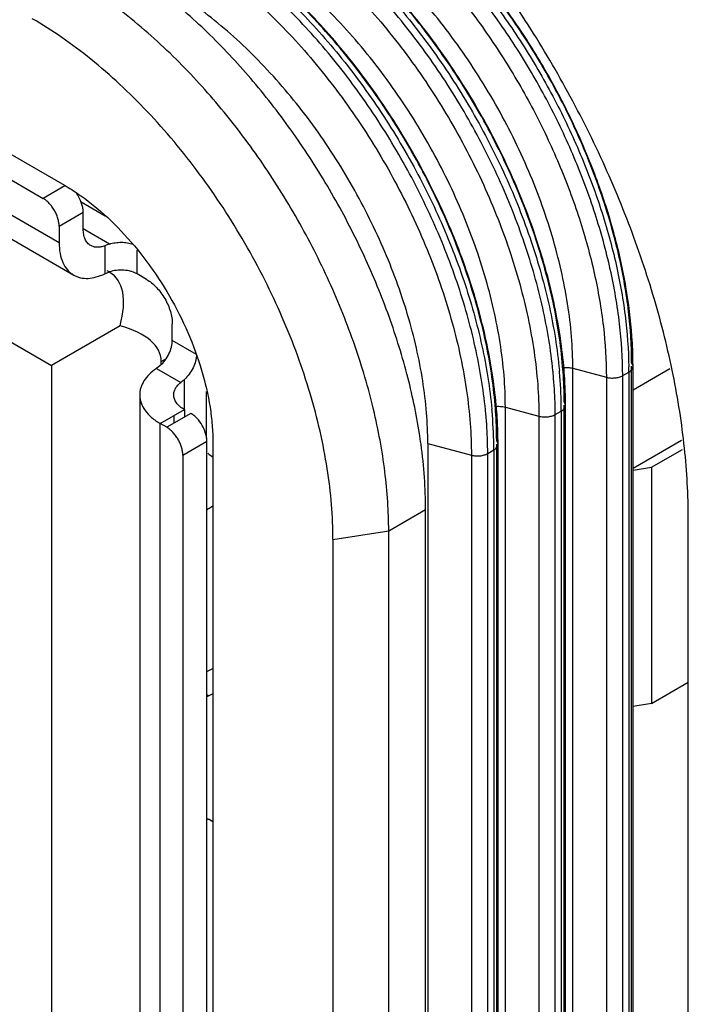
# Model space of a CAD drawing. Header units: inches. Extents: x 0 to 34, y 0 to 22.
# Tile 100 of 126: x 22.496 to 22.728, y 13.721 to 14.062. Entities that reach past the tile are written whole.
import ezdxf

# ---------------------------------------------------------------- set-up
doc = ezdxf.new("R2010")
doc.units = ezdxf.units.IN
doc.header["$LTSCALE"] = 1.87
doc.header["$MEASUREMENT"] = 0
doc.layers.get('0').update_dxf_attribs({"linetype": 'CONTINUOUS'})

msp = doc.modelspace()

# ---------------------------------------------------------------- linework, layer by layer
at = {"color": 6, "linetype": 'CONTINUOUS'}
for p, q in [((22.3862960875, 14.0770093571), (22.5115709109, 14.0046772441)), ((22.4075928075, 14.0558739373), (22.5041936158, 14.0000978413)), ((22.5097613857, 13.984668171), (22.4020250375, 14.0468737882)), ((22.4070798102, 14.0357006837), (22.5148161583, 13.9734950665)), ((22.5117094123, 14.004437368), (22.5041936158, 14.0000978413)), ((22.5257573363, 13.9938975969), (22.5173566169, 13.998748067)), ((22.5097613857, 13.9904541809), (22.5181130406, 13.9952763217)), ((22.5097613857, 13.9904541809), (22.5097613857, 13.984668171)), ((22.5271982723, 13.9842456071), (22.5181134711, 13.9894910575)), ((22.52562953, 13.9836703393), (22.52562953, 13.9739655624)), ((22.5367650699, 13.9739006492), (22.5367650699, 13.9821798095)), ((22.52562953, 13.9739655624), (22.5271982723, 13.9746022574)), ((22.5262974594, 13.9751223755), (22.5271982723, 13.9746022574)), ((22.5401057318, 13.9719717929), (22.5367650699, 13.9739006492)), ((22.4803913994, 13.9575896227), (22.507116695, 13.9421587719)), ((22.5308882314, 13.9558831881), (22.507116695, 13.9421587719)), ((22.5490141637, 13.9507559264), (22.5490141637, 13.9565419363)), ((22.5573658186, 13.9459337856), (22.5490141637, 13.9507559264)), ((22.507116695, 13.9421587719), (22.507116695, 13.6207137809)), ((22.5448383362, 13.9421201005), (22.543502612, 13.9410798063)), ((22.5451452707, 13.9435419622), (22.5469448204, 13.9445809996)), ((22.5451452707, 13.9424786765), (22.5451452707, 13.9435419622)), ((22.7087567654, 13.9418963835), (22.7082883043, 13.9431164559)), ((22.7082883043, 13.5429174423), (22.7082883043, 13.9418963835)), ((22.7087567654, 13.5416973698), (22.7087567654, 13.9418963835)), ((22.5434974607, 13.9410827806), (22.5519074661, 13.9362269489)), ((22.6878925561, 13.5409885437), (22.6878925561, 13.9411875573)), ((22.6878925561, 13.9411875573), (22.6995238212, 13.9380559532)), ((22.7051724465, 13.938631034), (22.7072922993, 13.9398550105)), ((22.7051724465, 13.5384320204), (22.7051724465, 13.938631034)), ((22.7072922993, 13.9398550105), (22.7072922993, 13.5396559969)), ((22.7087567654, 13.9336878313), (22.721571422, 13.9410868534)), ((22.5531899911, 13.9268065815), (22.5531899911, 13.9372979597)), ((22.6995238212, 13.9380559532), (22.6995238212, 13.5378569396)), ((22.5376889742, 13.9319501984), (22.5376889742, 13.5751462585)), ((22.5608287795, 13.916873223), (22.5608287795, 13.9331566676)), ((22.6853543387, 13.9283841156), (22.6848858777, 13.9296041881)), ((22.6848858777, 13.5294051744), (22.6848858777, 13.9283841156)), ((22.6853543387, 13.528185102), (22.6853543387, 13.9283841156)), ((22.5494999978, 13.9246760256), (22.5494999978, 13.9221042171)), ((22.6644901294, 13.5274762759), (22.6644901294, 13.9276752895)), ((22.6644901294, 13.9276752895), (22.6761213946, 13.9245436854)), ((22.6817700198, 13.9251187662), (22.6838898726, 13.9263427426)), ((22.6817700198, 13.5249197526), (22.6817700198, 13.9251187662)), ((22.6838898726, 13.9263427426), (22.6838898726, 13.526143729)), ((22.5448383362, 13.5651805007), (22.5448383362, 13.9219844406)), ((22.6761213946, 13.9245436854), (22.6761213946, 13.5243446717)), ((22.5526332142, 13.911054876), (22.560984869, 13.9158770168)), ((22.5630727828, 13.9154733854), (22.5630727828, 13.5345610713)), ((22.6375973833, 13.915102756), (22.6375973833, 13.5149037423)), ((22.6375973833, 13.915102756), (22.6527189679, 13.9110314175)), ((22.6619519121, 13.9148718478), (22.661483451, 13.9160919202)), ((22.661483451, 13.5158929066), (22.661483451, 13.9148718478)), ((22.6619519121, 13.5146728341), (22.6619519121, 13.9148718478)), ((22.7256238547, 13.9161038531), (22.7087567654, 13.9063650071)), ((22.5526332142, 13.911054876), (22.5526332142, 13.5671087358)), ((22.6527189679, 13.9110314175), (22.6527189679, 13.5108324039)), ((22.6583675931, 13.9116064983), (22.660487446, 13.9128304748)), ((22.6583675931, 13.5114074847), (22.6583675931, 13.9116064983)), ((22.660487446, 13.9128304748), (22.660487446, 13.5126314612)), ((22.7151621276, 13.9068486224), (22.7258856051, 13.9130402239)), ((22.7087567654, 13.9058576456), (22.7151621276, 13.9068486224)), ((22.7151621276, 13.9068486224), (22.7151621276, 13.8248801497)), ((22.5616492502, 13.8925035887), (22.5630727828, 13.8934693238)), ((22.6240382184, 13.884772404), (22.6368457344, 13.8921673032)), ((22.6047197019, 13.8817836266), (22.6240382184, 13.884772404)), ((22.6240382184, 13.5231467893), (22.6240382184, 13.884772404)), ((22.6047197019, 13.8817836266), (22.6047197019, 13.5201580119)), ((22.560984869, 13.8359997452), (22.5630727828, 13.8369943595)), ((22.7151621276, 13.8248801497), (22.7279295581, 13.832251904)), ((22.5616492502, 13.8275156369), (22.5609668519, 13.8272406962)), ((22.5616492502, 13.8275156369), (22.560984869, 13.8278992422)), ((22.5630727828, 13.8281937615), (22.5616492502, 13.8275156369)), ((22.7151621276, 13.8248801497), (22.7087567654, 13.8238891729))]:
    msp.add_line(p, q, dxfattribs=at)
at = {"color": 7, "linetype": 'CONTINUOUS'}
for p, q in [((22.5181130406, 13.9894903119), (22.5181130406, 13.9952763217)), ((22.5448383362, 13.9219844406), (22.5531899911, 13.9268065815)), ((22.5554170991, 13.9255206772), (22.5470654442, 13.9206985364)), ((22.5531899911, 13.9268065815), (22.5531899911, 13.924234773)), ((22.5470654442, 13.9206985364), (22.5448383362, 13.9219844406)), ((22.560984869, 13.5719308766), (22.560984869, 13.9158770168)), ((22.5612848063, 13.9116732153), (22.5617921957, 13.9112133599)), ((22.5617921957, 13.9112133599), (22.5630727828, 13.910473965)), ((22.6368457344, 13.5305416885), (22.6368457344, 13.8921673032)), ((22.7279295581, 13.5298700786), (22.7279295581, 13.8891170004)), ((22.5630727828, 13.7838636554), (22.5617921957, 13.7846030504))]:
    msp.add_line(p, q, dxfattribs=at)
for centre, radius, start, end in [((22.504757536, 13.993995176), 0.0135382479, 29.9976643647, 34.8899652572), ((22.4477885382, 13.8891984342), 0.1891982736, 7.775986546, 8.905415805), ((22.5676910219, 13.8838660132), 0.0105409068, 124.9718431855, 129.6284329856)]:
    msp.add_arc(centre, radius, start, end, dxfattribs=at)
at = {"color": 6, "linetype": 'CONTINUOUS'}
for centre, radius, start, end in [((22.5384261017, 13.9512009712), 0.0349000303, 108.7666137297, 111.5100010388), ((22.5599479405, 13.9417868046), 0.1488094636, 0.5037957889, 4.0011326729), ((22.5657672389, 13.9398492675), 0.1415250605, 0.0023250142, 0.7429799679), ((22.5678514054, 13.9418947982), 0.14090536, 0.0006445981, 0.4881422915), ((22.515414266, 13.9238058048), 0.1663983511, 5.4791556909, 5.6726669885), ((22.5179524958, 13.9240437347), 0.1638490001, 4.7372580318, 5.4810847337), ((22.5192931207, 13.9251958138), 0.1646315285, 5.1112707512, 5.3062085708), ((22.5284426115, 13.9259499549), 0.1554512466, 0.8190845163, 5.1348552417), ((22.5288299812, 13.9288848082), 0.1560733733, 4.0682834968, 4.2718207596), ((22.5404456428, 13.9295448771), 0.144440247, 0.0235271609, 4.1340009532), ((22.5279343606, 13.9278061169), 0.1574324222, 3.1781195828, 4.6452711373), ((22.5307039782, 13.9629213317), 0.0340907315, 308.4602999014, 311.2688514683), ((22.5380942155, 13.9283048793), 0.147260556, 0.4972888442, 3.2035143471), ((22.5423648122, 13.9263369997), 0.1415250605, 0.0023250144, 0.7429799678), ((22.5444489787, 13.9283825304), 0.14090536, 0.0006445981, 0.4881422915), ((22.4920118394, 13.9102935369), 0.166398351, 5.4791556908, 5.6726669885), ((22.4945500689, 13.9105314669), 0.1638490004, 4.7372580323, 5.4810847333), ((22.4958906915, 13.9116835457), 0.1646315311, 5.1112707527, 5.3062085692), ((22.5050401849, 13.912437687), 0.1554512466, 0.8190845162, 5.1348552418), ((22.5054275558, 13.9153725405), 0.156073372, 4.0682834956, 4.27182076), ((22.5170432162, 13.9160326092), 0.144440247, 0.0235271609, 4.1340009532), ((22.5045319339, 13.914293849), 0.1574324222, 3.1781195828, 4.6452711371), ((22.5146917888, 13.9147926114), 0.147260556, 0.4972888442, 3.2035143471), ((22.5189623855, 13.9128247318), 0.1415250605, 0.0023250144, 0.7429799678), ((22.5210465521, 13.9148702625), 0.14090536, 0.0006445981, 0.4881422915)]:
    msp.add_arc(centre, radius, start, end, dxfattribs=at)
for major_axis, ratio, start_param, end_param in [((0.032134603, 0.0374890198), 0.4107608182, -0.7086719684, 0.076726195), ((0.0485333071, 0.0090858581), 0.4107397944, -0.0767430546, 0.7086551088)]:
    msp.add_ellipse((22.4964686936, 13.9360111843), major_axis=major_axis, ratio=ratio, start_param=start_param, end_param=end_param, dxfattribs=at)
for points, knots in [([(22.6848496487, 13.9405560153), (22.6842430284, 13.9480345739), (22.6819277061, 13.9633385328), (22.6756608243, 13.9861996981), (22.6666816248, 14.0090897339), (22.6552416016, 14.0313703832), (22.6416657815, 14.0524180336), (22.6263317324, 14.0716394), (22.6096664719, 14.0884975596), (22.5975702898, 14.098154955), (22.5913968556, 14.102419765)], [0, 0, 0, 0, 0.1170634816, 0.2407257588, 0.3691362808, 0.4999961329, 0.6308564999, 0.7592685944, 0.8829333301, 1, 1, 1, 1]), ([(22.6878925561, 13.9411875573), (22.6878925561, 13.9448387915), (22.6875668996, 13.9523111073), (22.6861925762, 13.9636729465), (22.6839278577, 13.9753413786), (22.6807989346, 13.9872018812), (22.6768332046, 13.9991425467), (22.6720716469, 14.0110514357), (22.6665560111, 14.0228126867), (22.6603426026, 14.0343152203), (22.6534877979, 14.0454474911), (22.6460600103, 14.0561049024), (22.6381272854, 14.0661831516), (22.6297690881, 14.07558815), (22.6210618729, 14.0842284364), (22.6120888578, 14.0920243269), (22.602936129, 14.0988958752), (22.5966275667, 14.1029143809), (22.5934654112, 14.1047401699)], [0, 0, 0, 0, 0.0558101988, 0.114176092, 0.1747867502, 0.237348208, 0.3015415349, 0.3669863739, 0.433277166, 0.4999939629, 0.5667109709, 0.6330023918, 0.6984482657, 0.7626430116, 0.8252062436, 0.8858189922, 0.9441872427, 1, 1, 1, 1]), ([(22.6809977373, 13.9402534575), (22.6802701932, 13.9475779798), (22.6777803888, 13.9625484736), (22.6714271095, 13.9848998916), (22.6625119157, 14.0072785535), (22.6512719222, 14.0290786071), (22.6380122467, 14.0497127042), (22.6230889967, 14.0686229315), (22.6069083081, 14.0853010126), (22.5951880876, 14.0949427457), (22.5892084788, 14.0992352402)], [0, 0, 0, 0, 0.11717049, 0.2408911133, 0.3692537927, 0.4999957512, 0.6307382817, 0.7591026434, 0.8828259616, 1, 1, 1, 1]), ([(22.5904640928, 14.1010754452), (22.5965287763, 14.0967803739), (22.6084204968, 14.087098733), (22.6248322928, 14.0702919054), (22.6399661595, 14.0511861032), (22.6534002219, 14.0303073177), (22.6647649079, 14.0082338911), (22.6737441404, 13.9855750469), (22.6800933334, 13.9629591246), (22.6825319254, 13.9478201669), (22.6832191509, 13.9404206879)], [0, 0, 0, 0, 0.1169849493, 0.240673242, 0.3691188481, 0.5000043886, 0.6308893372, 0.7593332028, 0.8830187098, 1, 1, 1, 1]), ([(22.6844697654, 13.9405104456), (22.6839143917, 13.9479457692), (22.6816802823, 13.9632031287), (22.6754935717, 13.986034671), (22.6665445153, 14.0089547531), (22.6550934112, 14.0312847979), (22.6414803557, 14.0523667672), (22.6261051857, 14.0715771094), (22.609425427, 14.0883511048), (22.5973289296, 14.0979149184), (22.5911672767, 14.1021137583)], [0, 0, 0, 0, 0.1164419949, 0.240027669, 0.3687025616, 0.4999952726, 0.631288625, 0.7599654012, 0.8835540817, 1, 1, 1, 1]), ([(22.5859802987, 14.0945427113), (22.592357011, 14.0899377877), (22.6048164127, 14.0795088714), (22.6218376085, 14.0613656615), (22.6373095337, 14.0407565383), (22.6507337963, 14.0183391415), (22.6599219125, 13.9986143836), (22.6658725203, 13.9825359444), (22.6695561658, 13.9705636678), (22.6724567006, 13.9586992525), (22.6745520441, 13.9470370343), (22.6758218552, 13.9356754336), (22.6761213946, 13.9282015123), (22.6761213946, 13.9245436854)], [0, 0, 0, 0, 0.1187775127, 0.2445398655, 0.3749241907, 0.5071764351, 0.6384398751, 0.7028426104, 0.7659595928, 0.8274883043, 0.8871722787, 0.9447636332, 1, 1, 1, 1]), ([(22.6610673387, 13.9269981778), (22.660511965, 13.9344335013), (22.6582778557, 13.9496908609), (22.6520911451, 13.9725224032), (22.6431420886, 13.9954424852), (22.6316909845, 14.01777253), (22.618077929, 14.0388544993), (22.602702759, 14.0580648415), (22.5860230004, 14.0748388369), (22.5739265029, 14.0844026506), (22.5677648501, 14.0886014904)], [0, 0, 0, 0, 0.1164419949, 0.240027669, 0.3687025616, 0.4999952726, 0.631288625, 0.7599654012, 0.8835540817, 1, 1, 1, 1]), ([(22.6614472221, 13.9270437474), (22.6608406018, 13.9345223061), (22.6585252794, 13.949826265), (22.6522583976, 13.9726874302), (22.6432791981, 13.9955774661), (22.6318391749, 14.0178581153), (22.6182633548, 14.0389057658), (22.6029293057, 14.0581271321), (22.5862640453, 14.0749852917), (22.5741678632, 14.0846426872), (22.5679944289, 14.0889074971)], [0, 0, 0, 0, 0.1170634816, 0.2407257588, 0.3691362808, 0.4999961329, 0.6308564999, 0.7592685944, 0.8829333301, 1, 1, 1, 1]), ([(22.6644901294, 13.9276752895), (22.6644901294, 13.9313265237), (22.6641644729, 13.9387988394), (22.6627901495, 13.9501606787), (22.6605254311, 13.9618291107), (22.657396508, 13.9736896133), (22.6534307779, 13.9856302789), (22.6486692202, 13.9975391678), (22.6431535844, 14.0093004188), (22.6369401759, 14.0208029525), (22.6300853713, 14.0319352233), (22.6226575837, 14.0425926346), (22.6147248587, 14.0526708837), (22.6063666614, 14.0620758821), (22.5976594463, 14.0707161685), (22.5886864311, 14.078512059), (22.5795337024, 14.0853836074), (22.5732251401, 14.089402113), (22.5700629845, 14.091227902)], [0, 0, 0, 0, 0.0558101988, 0.114176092, 0.1747867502, 0.237348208, 0.3015415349, 0.3669863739, 0.433277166, 0.4999939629, 0.5667109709, 0.6330023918, 0.6984482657, 0.7626430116, 0.8252062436, 0.8858189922, 0.9441872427, 1, 1, 1, 1]), ([(22.6575953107, 13.9267411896), (22.6568677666, 13.9340657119), (22.6543779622, 13.9490362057), (22.6480246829, 13.9713876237), (22.6391094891, 13.9937662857), (22.6278694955, 14.0155663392), (22.6146098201, 14.0362004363), (22.5996865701, 14.0551106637), (22.5835058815, 14.0717887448), (22.5717856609, 14.0814304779), (22.5658060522, 14.0857229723)], [0, 0, 0, 0, 0.11717049, 0.2408911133, 0.3692537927, 0.4999957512, 0.6307382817, 0.7591026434, 0.8828259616, 1, 1, 1, 1]), ([(22.5670616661, 14.0875631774), (22.5731263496, 14.083268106), (22.5850180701, 14.0735864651), (22.6014298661, 14.0567796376), (22.6165637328, 14.0376738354), (22.6299977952, 14.0167950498), (22.6413624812, 13.9947216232), (22.6503417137, 13.972062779), (22.6566909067, 13.9494468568), (22.6591294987, 13.9343078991), (22.6598167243, 13.92690842)], [0, 0, 0, 0, 0.1169849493, 0.240673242, 0.3691188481, 0.5000043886, 0.6308893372, 0.7593332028, 0.8830187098, 1, 1, 1, 1]), ([(22.6451705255, 14.0866030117), (22.6497719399, 14.08155774), (22.6586166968, 14.0709367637), (22.6705652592, 14.0538519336), (22.681159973, 14.0357142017), (22.6901898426, 14.0168833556), (22.6974749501, 13.9977312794), (22.7028749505, 13.9786336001), (22.7062788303, 13.9599691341), (22.7072029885, 13.9476599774), (22.7072804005, 13.9416844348)], [0, 0, 0, 0, 0.1273853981, 0.2574603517, 0.3885136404, 0.5188039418, 0.6466126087, 0.7703100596, 0.888516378, 1, 1, 1, 1]), ([(22.7082883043, 13.9431164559), (22.7082883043, 13.94905477), (22.7074962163, 13.9613135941), (22.7042378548, 13.9799298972), (22.6989331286, 13.9990125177), (22.6916969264, 14.0181647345), (22.6826750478, 14.0369944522), (22.6720551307, 14.0551130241), (22.6600581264, 14.0721446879), (22.6511659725, 14.0827058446), (22.6465391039, 14.0877110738)], [0, 0, 0, 0, 0.1109797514, 0.2289546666, 0.352632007, 0.48058019, 0.6110972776, 0.7423833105, 0.8726141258, 1, 1, 1, 1]), ([(22.7083947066, 13.9521701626), (22.7079959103, 13.9579383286), (22.7065342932, 13.9697126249), (22.702591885, 13.9874282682), (22.6969196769, 14.0053685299), (22.6896200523, 14.02323099), (22.6808175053, 14.0407098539), (22.67066574, 14.0575039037), (22.6593416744, 14.0733219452), (22.6510227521, 14.083171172), (22.64670656, 14.087859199)], [0, 0, 0, 0, 0.1143773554, 0.2342290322, 0.3585602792, 0.4861363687, 0.6155440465, 0.7453077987, 0.8739427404, 1, 1, 1, 1]), ([(22.7051724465, 13.938631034), (22.7051724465, 13.9446302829), (22.7043819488, 13.9570112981), (22.7011269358, 13.9758154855), (22.6958251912, 13.9950949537), (22.6885889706, 14.0144578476), (22.6795608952, 14.0335170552), (22.6689243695, 14.0518881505), (22.65689572, 14.0691990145), (22.6479752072, 14.0799600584), (22.6433308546, 14.0850712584)], [0, 0, 0, 0, 0.1109430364, 0.2288147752, 0.352352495, 0.4801671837, 0.6106023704, 0.741902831, 0.8722865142, 1, 1, 1, 1]), ([(22.562577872, 14.0810304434), (22.5689545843, 14.0764255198), (22.581413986, 14.0659966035), (22.5984351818, 14.0478533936), (22.613907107, 14.0272442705), (22.6273313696, 14.0048268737), (22.6365194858, 13.9851021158), (22.6424700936, 13.9690236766), (22.6461537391, 13.9570514), (22.6490542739, 13.9451869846), (22.6511496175, 13.9335247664), (22.6524194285, 13.9221631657), (22.6527189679, 13.9146892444), (22.6527189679, 13.9110314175)], [0, 0, 0, 0, 0.1187775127, 0.2445398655, 0.3749241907, 0.5071764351, 0.6384398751, 0.7028426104, 0.7659595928, 0.8274883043, 0.8871722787, 0.9447636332, 1, 1, 1, 1]), ([(22.638935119, 14.0813852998), (22.6434844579, 14.0763863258), (22.6522229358, 14.0658595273), (22.6640066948, 14.0489217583), (22.6744276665, 14.0309427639), (22.683273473, 14.0122874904), (22.69036403, 13.9933329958), (22.6955593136, 13.9744590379), (22.6987490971, 13.9560500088), (22.6995238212, 13.943929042), (22.6995238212, 13.9380559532)], [0, 0, 0, 0, 0.1276845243, 0.2580547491, 0.3893540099, 0.5197965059, 0.6476230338, 0.7711730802, 0.8890538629, 1, 1, 1, 1]), ([(22.549283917, 14.0493686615), (22.5435777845, 14.054956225), (22.5346977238, 14.0627698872), (22.522180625, 14.0718419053), (22.5158520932, 14.0758157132), (22.5126828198, 14.0776456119)], [0, 0, 0, 0, 0.5168635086, 0.7631535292, 1, 1, 1, 1]), ([(22.6375973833, 13.915102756), (22.6375973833, 13.91865411), (22.6372799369, 13.9259234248), (22.6359430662, 13.9369777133), (22.6337402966, 13.948331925), (22.6296326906, 13.9638966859), (22.6224681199, 13.9833665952), (22.6111011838, 14.0058840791), (22.5972838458, 14.0269870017), (22.5840045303, 14.0429269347), (22.5725786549, 14.0542669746), (22.563846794, 14.0618520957), (22.5549416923, 14.068537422), (22.5488048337, 14.0724473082), (22.5457291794, 14.0742231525)], [0, 0, 0, 0, 0.0558082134, 0.114194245, 0.174833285, 0.2374117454, 0.3670115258, 0.4999939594, 0.6329772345, 0.762579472, 0.825159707, 0.8858008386, 0.9441892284, 1, 1, 1, 1]), ([(22.6047197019, 13.8817836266), (22.6047197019, 13.8858160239), (22.604360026, 13.8940684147), (22.6028422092, 13.9066163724), (22.6003410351, 13.9195029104), (22.5968854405, 13.9326015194), (22.5925057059, 13.9457886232), (22.5872470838, 13.9589406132), (22.5811556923, 13.9719295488), (22.5742936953, 13.9846327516), (22.5667233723, 13.9969270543), (22.5585202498, 14.0086969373), (22.5497594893, 14.019827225), (22.5405288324, 14.0302140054), (22.5309127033, 14.0397562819), (22.5210029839, 14.0483660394), (22.5108947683, 14.0559549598), (22.5039276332, 14.0603929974), (22.5004353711, 14.0624093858)], [0, 0, 0, 0, 0.0558104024, 0.1141767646, 0.1747877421, 0.2373492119, 0.3015423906, 0.3669870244, 0.4332775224, 0.4999939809, 0.5667106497, 0.6330017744, 0.6984474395, 0.7626420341, 0.825205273, 0.8858183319, 0.9441870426, 1, 1, 1, 1]), ([(22.6240382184, 13.884772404), (22.6240382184, 13.8881432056), (22.62380347, 13.8950117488), (22.6224444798, 13.9091384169), (22.619055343, 13.9273633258), (22.6125560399, 13.9494016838), (22.6037174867, 13.9714317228), (22.592743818, 13.9929365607), (22.5798927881, 14.0134136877), (22.5654674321, 14.0323794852), (22.5548095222, 14.0439578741), (22.549283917, 14.0493686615)], [0, 0, 0, 0, 0.0546453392, 0.1113195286, 0.2299566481, 0.3544907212, 0.483232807, 0.6142122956, 0.7453666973, 0.8746273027, 1, 1, 1, 1]), ([(22.5115709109, 14.0046772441), (22.5132951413, 14.003681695), (22.5167356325, 14.0014897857), (22.5235119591, 13.9964019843), (22.5316441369, 13.9887932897), (22.5404720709, 13.978197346), (22.5482189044, 13.9663659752), (22.5545917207, 13.9537414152), (22.5593539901, 13.9407984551), (22.5618770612, 13.9299517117), (22.5628948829, 13.9215396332), (22.5630727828, 13.917464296), (22.5630727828, 13.9154733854)], [0, 0, 0, 0, 0.0558184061, 0.1142147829, 0.2373846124, 0.3670045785, 0.5000060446, 0.6330066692, 0.7626241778, 0.8857901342, 0.9441841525, 1, 1, 1, 1]), ([(22.5097613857, 13.9904541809), (22.5097613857, 13.9908935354), (22.509679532, 13.9918092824), (22.5093599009, 13.9931916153), (22.5088440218, 13.994591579), (22.5081555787, 13.9959560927), (22.5073180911, 13.9972345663), (22.5063636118, 13.9983813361), (22.5053262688, 13.9993493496), (22.5045741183, 13.9998781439), (22.5041936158, 14.0000978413)], [0, 0, 0, 0, 0.113958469, 0.2373419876, 0.3670582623, 0.4999939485, 0.6329304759, 0.7626492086, 0.8860366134, 1, 1, 1, 1]), ([(22.5207221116, 13.9837238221), (22.5203067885, 13.9839634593), (22.5195296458, 13.9846170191), (22.5187007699, 13.9859704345), (22.5182111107, 13.9876390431), (22.5181130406, 13.9888527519), (22.5181130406, 13.9894903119)], [0, 0, 0, 0, 0.2176490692, 0.4508434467, 0.7106055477, 1, 1, 1, 1]), ([(22.5097613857, 13.984668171), (22.5097613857, 13.9834320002), (22.5099502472, 13.9810799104), (22.5108992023, 13.9778496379), (22.5122663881, 13.9756202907), (22.5136472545, 13.9742639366), (22.5144165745, 13.9737271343), (22.514816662, 13.973495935)], [0, 0, 0, 0, 0.289379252, 0.5486946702, 0.7816462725, 0.8918288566, 1, 1, 1, 1]), ([(22.52562953, 13.9836703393), (22.5251902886, 13.9834969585), (22.5243195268, 13.9832291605), (22.5230111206, 13.9830854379), (22.5217905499, 13.9832335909), (22.5210536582, 13.983532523), (22.5207221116, 13.9837238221)], [0, 0, 0, 0, 0.2794735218, 0.536063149, 0.7734623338, 1, 1, 1, 1]), ([(22.5271982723, 13.9842456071), (22.5278422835, 13.9844648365), (22.5292095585, 13.9847834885), (22.5313196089, 13.9849312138), (22.5334235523, 13.9847487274), (22.5347763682, 13.9844004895), (22.5354116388, 13.9841681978)], [0, 0, 0, 0, 0.2443927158, 0.5013061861, 0.7570063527, 1, 1, 1, 1]), ([(22.514816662, 13.973495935), (22.5151754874, 13.97328858), (22.5159318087, 13.97292543), (22.5175785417, 13.9724233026), (22.5198710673, 13.9722501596), (22.5227632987, 13.9727573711), (22.5246693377, 13.9735008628), (22.52562953, 13.9739655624)], [0, 0, 0, 0, 0.1105400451, 0.2227389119, 0.4577305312, 0.7154726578, 1, 1, 1, 1]), ([(22.5367650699, 13.9739006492), (22.5364483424, 13.9740835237), (22.5357621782, 13.9744135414), (22.5342492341, 13.9749303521), (22.5321703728, 13.9752782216), (22.5296377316, 13.9752210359), (22.5279768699, 13.9748673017), (22.5271982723, 13.9746022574)], [0, 0, 0, 0, 0.1115147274, 0.2313357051, 0.4866663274, 0.7492204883, 1, 1, 1, 1]), ([(22.5401057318, 13.9719717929), (22.5407145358, 13.9716202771), (22.5419179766, 13.9707742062), (22.5435777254, 13.9692253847), (22.5451048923, 13.967390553), (22.5464448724, 13.9653449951), (22.5475463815, 13.9631617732), (22.5483717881, 13.9609218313), (22.5488831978, 13.9587100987), (22.5490141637, 13.9572449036), (22.5490141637, 13.9565419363)], [0, 0, 0, 0, 0.1139633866, 0.2373507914, 0.3670695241, 0.5000060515, 0.6329417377, 0.7626580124, 0.886041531, 1, 1, 1, 1]), ([(22.5448383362, 13.9421201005), (22.5454571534, 13.9426618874), (22.5465939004, 13.9439233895), (22.5479097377, 13.9460881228), (22.5486479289, 13.9480623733), (22.5489568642, 13.9496309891), (22.5490141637, 13.9503902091), (22.5490141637, 13.9507559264)], [0, 0, 0, 0, 0.2507826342, 0.5133384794, 0.768669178, 0.888488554, 1, 1, 1, 1]), ([(22.5573658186, 13.9459337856), (22.5573658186, 13.9455680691), (22.5573085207, 13.944808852), (22.5569995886, 13.9432402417), (22.5562613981, 13.9412659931), (22.554945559, 13.9391012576), (22.5538088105, 13.9378397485), (22.5531899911, 13.9372979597)], [0, 0, 0, 0, 0.1115111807, 0.2313299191, 0.4866596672, 0.7492164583, 1, 1, 1, 1]), ([(22.7072922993, 13.9398550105), (22.7075112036, 13.9399814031), (22.7079085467, 13.9402563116), (22.7083851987, 13.9407553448), (22.7086867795, 13.9413088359), (22.7087571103, 13.9417059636), (22.7087568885, 13.9418963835)], [0, 0, 0, 0, 0.2890499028, 0.5489757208, 0.7822516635, 1, 1, 1, 1]), ([(22.5434974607, 13.9410827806), (22.5426153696, 13.9404838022), (22.5410205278, 13.9392031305), (22.5391395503, 13.9369496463), (22.5381426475, 13.934878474), (22.5377533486, 13.9332012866), (22.5376896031, 13.9323646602), (22.5376897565, 13.9319502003)], [0, 0, 0, 0, 0.2844442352, 0.5421517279, 0.7772088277, 0.8894328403, 1, 1, 1, 1]), ([(22.6842769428, 13.9413965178), (22.6848845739, 13.9414812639), (22.6861050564, 13.9415272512), (22.6873136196, 13.9413434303), (22.6878925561, 13.9411875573)], [0, 0, 0, 0, 0.5057537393, 1, 1, 1, 1]), ([(22.6995238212, 13.9380559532), (22.7000002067, 13.9379276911), (22.7009945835, 13.9377664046), (22.7024918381, 13.937783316), (22.7039141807, 13.9380543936), (22.7047880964, 13.9384091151), (22.7051724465, 13.938631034)], [0, 0, 0, 0, 0.255094, 0.5174042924, 0.7705181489, 1, 1, 1, 1]), ([(22.5495003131, 13.9319501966), (22.5495004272, 13.9323329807), (22.5496099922, 13.9331206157), (22.5500919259, 13.9342517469), (22.5508705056, 13.9353130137), (22.5515377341, 13.9359332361), (22.5519074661, 13.9362269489)], [0, 0, 0, 0, 0.2265460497, 0.4639495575, 0.7205366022, 1, 1, 1, 1]), ([(22.6817700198, 13.9251187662), (22.6817700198, 13.9261386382), (22.681724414, 13.9302951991), (22.6815007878, 13.9344494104), (22.6812417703, 13.9375754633)], [0, 0, 0, 0, 0.2453598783, 1, 1, 1, 1]), ([(22.5376897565, 13.9319502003), (22.5376899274, 13.9314880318), (22.5377702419, 13.9305531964), (22.538254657, 13.9286788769), (22.5395017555, 13.9263798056), (22.5418249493, 13.9239424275), (22.5437676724, 13.9226026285), (22.5448383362, 13.9219844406)], [0, 0, 0, 0, 0.1081756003, 0.2183664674, 0.4513201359, 0.7106267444, 1, 1, 1, 1]), ([(22.5531899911, 13.9268065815), (22.5526377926, 13.927125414), (22.5516356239, 13.9278173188), (22.550435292, 13.9290758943), (22.5496775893, 13.9304706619), (22.5495001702, 13.9314706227), (22.5495003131, 13.9319501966)], [0, 0, 0, 0, 0.2893889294, 0.5491497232, 0.7823464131, 1, 1, 1, 1]), ([(22.6608745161, 13.9278842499), (22.6614821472, 13.927968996), (22.6627026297, 13.9280149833), (22.6639111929, 13.9278311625), (22.6644901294, 13.9276752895)], [0, 0, 0, 0, 0.5057537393, 1, 1, 1, 1]), ([(22.6838898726, 13.9263427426), (22.6841087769, 13.9264691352), (22.68450612, 13.9267440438), (22.684982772, 13.927243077), (22.6852843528, 13.9277965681), (22.6853546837, 13.9281936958), (22.6853544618, 13.9283841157)], [0, 0, 0, 0, 0.2890499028, 0.5489757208, 0.7822516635, 1, 1, 1, 1]), ([(22.6761213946, 13.9245436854), (22.6765977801, 13.9244154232), (22.6775921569, 13.9242541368), (22.6790894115, 13.9242710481), (22.6805117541, 13.9245421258), (22.6813856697, 13.9248968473), (22.6817700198, 13.9251187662)], [0, 0, 0, 0, 0.255094, 0.5174042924, 0.7705181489, 1, 1, 1, 1]), ([(22.6583675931, 13.9116064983), (22.6583675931, 13.9126263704), (22.6583219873, 13.9167829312), (22.6580983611, 13.9209371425), (22.6578393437, 13.9240631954)], [0, 0, 0, 0, 0.2453598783, 1, 1, 1, 1]), ([(22.5526332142, 13.911054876), (22.5526332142, 13.9114942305), (22.5525513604, 13.9124099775), (22.5522317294, 13.9137923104), (22.5517158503, 13.9151922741), (22.5510274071, 13.9165567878), (22.5501899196, 13.9178352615), (22.5492354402, 13.9189820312), (22.5481980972, 13.9199500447), (22.5474459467, 13.920478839), (22.5470654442, 13.9206985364)], [0, 0, 0, 0, 0.113958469, 0.2373419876, 0.3670582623, 0.4999939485, 0.6329304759, 0.7626492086, 0.8860366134, 1, 1, 1, 1]), ([(22.660487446, 13.9128304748), (22.6607063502, 13.9129568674), (22.6611036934, 13.9132317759), (22.6615803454, 13.9137308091), (22.6618819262, 13.9142843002), (22.661952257, 13.9146814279), (22.6619520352, 13.9148718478)], [0, 0, 0, 0, 0.2890499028, 0.5489757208, 0.7822516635, 1, 1, 1, 1]), ([(22.6527189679, 13.9110314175), (22.6531953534, 13.9109031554), (22.6541897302, 13.9107418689), (22.6556869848, 13.9107587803), (22.6571093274, 13.9110298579), (22.6579832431, 13.9113845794), (22.6583675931, 13.9116064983)], [0, 0, 0, 0, 0.255094, 0.5174042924, 0.7705181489, 1, 1, 1, 1])]:
    msp.add_open_spline(points, degree=3, knots=knots, dxfattribs=at)
at = {"color": 7, "linetype": 'CONTINUOUS'}
for points, knots in [([(22.7279295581, 13.8891170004), (22.7279295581, 13.8972381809), (22.7269665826, 13.9139582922), (22.7229737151, 13.9393732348), (22.716443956, 13.9654672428), (22.7074903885, 13.9918022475), (22.6962658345, 14.0179530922), (22.6829462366, 14.0434907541), (22.6677546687, 14.0679839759), (22.656448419, 14.0834937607), (22.6505353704, 14.0909707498)], [0, 0, 0, 0, 0.1108029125, 0.2280000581, 0.3505353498, 0.4773394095, 0.6071055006, 0.7384318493, 0.8699407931, 1, 1, 1, 1]), ([(22.6347060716, 13.9184870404), (22.6336120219, 13.9254723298), (22.6305923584, 13.9396358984), (22.6239367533, 13.9606891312), (22.6151820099, 13.9816538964), (22.6045128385, 14.0020803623), (22.592157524, 14.0215334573), (22.5783787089, 14.0395979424), (22.5634736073, 14.0558889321), (22.5527172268, 14.065586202), (22.5472146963, 14.0700265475)], [0, 0, 0, 0, 0.1187886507, 0.2428079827, 0.3704733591, 0.4999953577, 0.6295179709, 0.7571851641, 0.8812074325, 1, 1, 1, 1]), ([(22.5181130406, 13.9952763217), (22.5181130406, 13.99571564), (22.5180313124, 13.9966315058), (22.5175961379, 13.9985114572), (22.5169877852, 13.9998882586), (22.5164822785, 14.000763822)], [0, 0, 0, 0, 0.2281024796, 0.475062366, 1, 1, 1, 1]), ([(22.559354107, 13.9213645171), (22.5588485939, 13.9222400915), (22.5579604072, 13.9234553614), (22.5565498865, 13.924772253), (22.5557975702, 13.925300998), (22.5554170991, 13.9255206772)], [0, 0, 0, 0, 0.5249315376, 0.771893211, 1, 1, 1, 1]), ([(22.560984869, 13.9158770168), (22.560984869, 13.9163163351), (22.5609031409, 13.917232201), (22.5604679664, 13.9191121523), (22.5598596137, 13.9204889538), (22.559354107, 13.9213645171)], [0, 0, 0, 0, 0.2281024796, 0.475062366, 1, 1, 1, 1]), ([(22.6368457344, 13.8921673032), (22.6368457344, 13.8958756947), (22.6365613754, 13.9034439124), (22.6357689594, 13.9109745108), (22.6352470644, 13.914797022)], [0, 0, 0, 0, 0.4901152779, 1, 1, 1, 1]), ([(22.5617921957, 13.7846030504), (22.5617167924, 13.7846437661), (22.5615679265, 13.7847086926), (22.5613388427, 13.7847477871), (22.5611285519, 13.7847009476), (22.5610216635, 13.7846121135), (22.5609813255, 13.7845599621)], [0, 0, 0, 0, 0.2909234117, 0.547571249, 0.7761688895, 1, 1, 1, 1])]:
    msp.add_open_spline(points, degree=3, knots=knots, dxfattribs=at)

doc.saveas('drawing.dxf')
